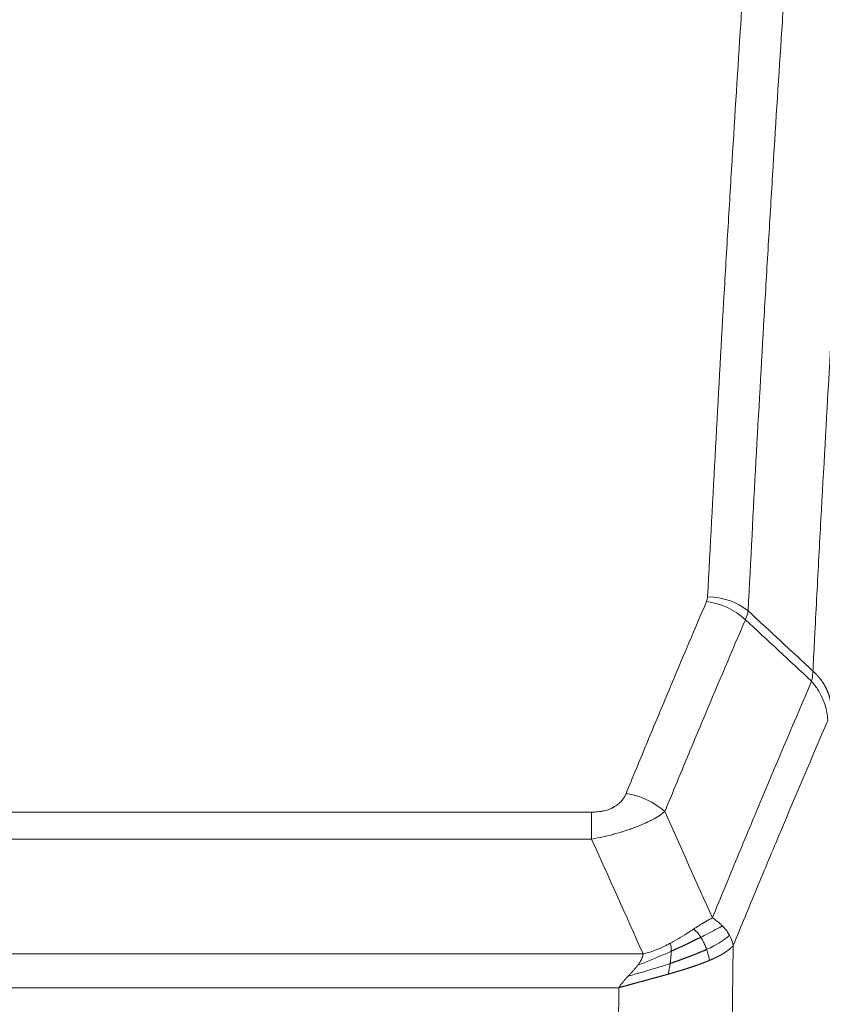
# Model space of a CAD drawing. Header units: inches. Extents: x 0 to 23760, y -13 to 16800.
# Tile 244 of 256: x 18414 to 18550, y 14420 to 14587. Entities that reach past the tile are written whole.
import ezdxf

# ---------------------------------------------------------------- set-up
doc = ezdxf.new("R2010")
doc.units = ezdxf.units.IN
doc.layers.add('1', color=7, linetype='Continuous', true_color=0xffffff)

msp = doc.modelspace()

# ---------------------------------------------------------------- linework, layer by layer
at = {"layer": '1', "color": 110, "linetype": 'Continuous', "lineweight": 13}
for p, q in [((18305.997, 14452.697), (18511.339, 14452.697)), ((18511.339, 14448.134), (18511.339, 14452.697)), ((18511.339, 14448.134), (18305.997, 14448.134)), ((18535.39, 14430.1), (18534.432, 14354.449)), ((18297.265, 14428.654), (18520.071, 14428.654)), ((18515.958, 14422.91), (18301.378, 14422.91)), ((18514.99, 14346.414), (18515.958, 14422.91))]:
    msp.add_line(p, q, dxfattribs=at)
for centre, major_axis, ratio, start_param, end_param in [((18531.035, 14480.949), (-9.987, 0.512), 0.8285973, 3.9974013, 4.7548106), ((18530.848, 14480.157), (-9.188, 3.948), 0.8056434, 4.2999866, 5.045624), ((18517.186, 14447.696), (9.245, -3.812), 0.7933159, 1.14397, 1.886928)]:
    msp.add_ellipse(centre, major_axis=major_axis, ratio=ratio, start_param=start_param, end_param=end_param, dxfattribs=at)
for points, knots in [([(18531.035, 14489.239), (18531.473, 14497.817), (18532.363, 14514.736), (18533.284, 14531.178), (18533.986, 14543.331), (18534.222, 14547.352), (18534.698, 14555.335), (18534.937, 14559.296), (18535.663, 14571.092), (18536.154, 14578.833), (18536.778, 14588.358), (18536.903, 14590.255), (18537.154, 14594.033), (18537.532, 14599.678), (18537.915, 14605.252), (18538.686, 14616.306), (18539.728, 14630.795), (18541.335, 14651.78), (18542.436, 14665.27), (18542.994, 14671.89)], [0, 0, 0, 0, 0.125, 0.25, 0.25, 0.3125, 0.3125, 0.375, 0.375, 0.5, 0.5, 0.53125, 0.53125, 0.5625, 0.625, 0.625, 0.75, 0.875, 1, 1, 1, 1]), ([(18549.877, 14669.301), (18549.319, 14662.688), (18548.217, 14649.214), (18546.607, 14628.253), (18545.563, 14613.781), (18544.792, 14602.739), (18544.409, 14597.172), (18544.03, 14591.534), (18543.778, 14587.76), (18543.653, 14585.865), (18543.028, 14576.351), (18542.536, 14568.619), (18541.81, 14556.837), (18541.57, 14552.881), (18541.094, 14544.907), (18540.857, 14540.891), (18540.154, 14528.752), (18539.232, 14512.329), (18538.341, 14495.431), (18537.903, 14486.862)], [0, 0, 0, 0, 0.125, 0.25, 0.375, 0.375, 0.4375, 0.46875, 0.46875, 0.5, 0.5, 0.625, 0.625, 0.6875, 0.6875, 0.75, 0.75, 0.875, 1, 1, 1, 1]), ([(18548.9, 14476.64), (18548.955, 14477.73), (18549.011, 14478.819), (18549.123, 14480.991), (18549.292, 14484.245), (18549.687, 14491.795), (18550.031, 14498.196), (18550.724, 14510.906), (18551.664, 14527.603), (18553.123, 14551.905), (18554.127, 14567.609), (18554.701, 14576.303), (18554.765, 14577.267), (18554.893, 14579.191), (18555.085, 14582.072), (18555.537, 14588.75), (18555.928, 14594.403), (18556.257, 14599.073), (18556.323, 14600.005), (18556.455, 14601.866), (18556.653, 14604.65), (18557.118, 14611.103), (18557.521, 14616.562), (18558.332, 14627.381), (18559.43, 14641.545), (18560.557, 14655.189), (18561.129, 14661.88)], [0, 0, 0, 0, 0.015625, 0.015625, 0.03125, 0.0625, 0.125, 0.125, 0.25, 0.375, 0.5, 0.5, 0.515625, 0.515625, 0.53125, 0.5625, 0.625, 0.625, 0.640625, 0.640625, 0.65625, 0.6875, 0.75, 0.75, 0.875, 1, 1, 1, 1]), ([(18531.035, 14489.239), (18531.028, 14489.104), (18531.009, 14488.971), (18530.947, 14488.706), (18530.904, 14488.574), (18530.848, 14488.444)], [0, 0, 0, 0, 0.5, 0.5, 1, 1, 1, 1]), ([(18517.186, 14455.851), (18518.32, 14458.613), (18519.456, 14461.363), (18521.728, 14466.841), (18522.866, 14469.568), (18526.281, 14477.716), (18528.562, 14483.103), (18530.848, 14488.444)], [0, 0, 0, 0, 0.25, 0.25, 0.5, 0.5, 1, 1, 1, 1]), ([(18537.444, 14485.357), (18535.156, 14480.021), (18532.872, 14474.639), (18529.452, 14466.498), (18528.314, 14463.773), (18526.038, 14458.3), (18524.902, 14455.553), (18523.766, 14452.794)], [0, 0, 0, 0, 0.5, 0.5, 0.75, 0.75, 1, 1, 1, 1]), ([(18548.9, 14476.64), (18548.879, 14476.376), (18548.863, 14476.089), (18548.805, 14475.499), (18548.763, 14475.197), (18548.687, 14474.903)], [0, 0, 0, 0, 0.5, 0.5, 1, 1, 1, 1]), ([(18548.9, 14476.64), (18548.912, 14476.629), (18548.938, 14476.606), (18548.975, 14476.571), (18549.014, 14476.536), (18549.052, 14476.501), (18549.09, 14476.465), (18549.129, 14476.429), (18549.167, 14476.392), (18549.206, 14476.355), (18549.244, 14476.317), (18549.283, 14476.279), (18549.322, 14476.24), (18549.361, 14476.201), (18549.4, 14476.161), (18549.439, 14476.121), (18549.478, 14476.081), (18549.517, 14476.04), (18549.557, 14475.998), (18549.596, 14475.956), (18549.635, 14475.913), (18549.674, 14475.87), (18549.713, 14475.827), (18549.753, 14475.783), (18549.792, 14475.738), (18549.831, 14475.693), (18549.87, 14475.647), (18549.909, 14475.601), (18549.948, 14475.555), (18549.987, 14475.508), (18550.026, 14475.46), (18550.065, 14475.412), (18550.104, 14475.363), (18550.143, 14475.314), (18550.181, 14475.264), (18550.22, 14475.214), (18550.258, 14475.163), (18550.296, 14475.111), (18550.334, 14475.059), (18550.372, 14475.007), (18550.41, 14474.954), (18550.448, 14474.9), (18550.485, 14474.846), (18550.523, 14474.791), (18550.56, 14474.736), (18550.597, 14474.68), (18550.633, 14474.624), (18550.67, 14474.567), (18550.706, 14474.509), (18550.742, 14474.451), (18550.778, 14474.393), (18550.813, 14474.334), (18550.848, 14474.274), (18550.883, 14474.214), (18550.918, 14474.153), (18550.952, 14474.091), (18550.986, 14474.03), (18551.02, 14473.967), (18551.053, 14473.904), (18551.088, 14473.836), (18551.125, 14473.763), (18551.163, 14473.685), (18551.201, 14473.607), (18551.238, 14473.529), (18551.274, 14473.45), (18551.309, 14473.371), (18551.343, 14473.292), (18551.376, 14473.213), (18551.409, 14473.133), (18551.441, 14473.053), (18551.471, 14472.973), (18551.501, 14472.893), (18551.531, 14472.812), (18551.559, 14472.731), (18551.586, 14472.65), (18551.613, 14472.569), (18551.639, 14472.488), (18551.664, 14472.406), (18551.688, 14472.324), (18551.711, 14472.242), (18551.733, 14472.16), (18551.755, 14472.078), (18551.775, 14471.996), (18551.795, 14471.913), (18551.814, 14471.83), (18551.831, 14471.748), (18551.848, 14471.665), (18551.865, 14471.582), (18551.88, 14471.498), (18551.894, 14471.415), (18551.908, 14471.332), (18551.92, 14471.248), (18551.932, 14471.165), (18551.943, 14471.081), (18551.953, 14470.997), (18551.962, 14470.914), (18551.97, 14470.83), (18551.977, 14470.746), (18551.984, 14470.662), (18551.987, 14470.606), (18551.989, 14470.578)], [0, 0, 0, 0, 0.0069372, 0.0139334, 0.0209887, 0.028103, 0.0352764, 0.0425088, 0.0498003, 0.0571509, 0.0645605, 0.0720292, 0.0795569, 0.0871437, 0.0947896, 0.1024945, 0.1102584, 0.1180815, 0.1259636, 0.1339048, 0.141905, 0.1499643, 0.1580827, 0.1662601, 0.1744966, 0.1827922, 0.1911468, 0.1995605, 0.2080333, 0.2165651, 0.225156, 0.233806, 0.2425151, 0.2512832, 0.2601104, 0.2689967, 0.277942, 0.2869465, 0.29601, 0.3051325, 0.3143142, 0.3235549, 0.3328547, 0.3422136, 0.3516315, 0.3611085, 0.3706446, 0.3802398, 0.3898941, 0.3996074, 0.4093798, 0.4192113, 0.4291019, 0.4390515, 0.4490602, 0.459128, 0.4692549, 0.4794409, 0.4896859, 0.4999901, 0.5124905, 0.524991, 0.5374914, 0.5499918, 0.5624922, 0.5749926, 0.587493, 0.5999934, 0.6124937, 0.6249941, 0.6374944, 0.6499948, 0.6624951, 0.6749954, 0.6874957, 0.699996, 0.7124963, 0.7249966, 0.7374968, 0.7499971, 0.7624973, 0.7749976, 0.7874978, 0.799998, 0.8124982, 0.8249984, 0.8374986, 0.8499988, 0.8624989, 0.8749991, 0.8874992, 0.8999993, 0.9124995, 0.9249996, 0.9374997, 0.9499998, 0.9624998, 0.9749999, 0.9875, 1, 1, 1, 1]), ([(18531.834, 14434.746), (18533.231, 14438.161), (18534.631, 14441.559), (18537.433, 14448.32), (18538.836, 14451.684), (18543.05, 14461.724), (18545.865, 14468.348), (18548.687, 14474.903)], [0, 0, 0, 0, 0.25, 0.25, 0.5, 0.5, 1, 1, 1, 1]), ([(18548.687, 14474.903), (18549.096, 14474.42), (18549.469, 14473.909), (18550.127, 14472.845), (18550.413, 14472.293), (18550.884, 14471.161), (18551.07, 14470.582), (18551.334, 14469.416), (18551.411, 14468.828), (18551.433, 14468.245)], [0, 0, 0, 0, 0.25, 0.25, 0.5, 0.5, 0.75, 0.75, 1, 1, 1, 1]), ([(18551.433, 14468.245), (18548.747, 14462.012), (18546.067, 14455.717), (18542.056, 14446.18), (18540.721, 14442.986), (18538.053, 14436.566), (18536.721, 14433.341), (18535.39, 14430.1)], [0, 0, 0, 0, 0.5, 0.5, 0.75, 0.75, 1, 1, 1, 1]), ([(18517.186, 14455.851), (18517.165, 14455.8), (18517.143, 14455.749), (18517.097, 14455.647), (18517.073, 14455.597), (18516.998, 14455.445), (18516.943, 14455.345), (18516.825, 14455.148), (18516.762, 14455.05), (18516.625, 14454.857), (18516.552, 14454.762), (18516.395, 14454.574), (18516.311, 14454.482), (18516.175, 14454.345), (18516.129, 14454.3), (18516.032, 14454.21), (18515.982, 14454.166), (18515.829, 14454.035), (18515.721, 14453.95), (18515.493, 14453.787), (18515.373, 14453.709), (18515.184, 14453.596), (18515.086, 14453.54), (18514.985, 14453.487), (18514.917, 14453.452), (18514.883, 14453.434), (18514.708, 14453.349), (18514.564, 14453.285), (18514.117, 14453.108), (18513.8, 14453.009), (18513.38, 14452.909), (18513.295, 14452.891), (18513.122, 14452.856), (18513.035, 14452.84), (18512.773, 14452.796), (18512.597, 14452.772), (18512.243, 14452.734), (18512.064, 14452.72), (18511.704, 14452.702), (18511.522, 14452.697), (18511.339, 14452.697)], [0, 0, 0, 0, 0.03125, 0.03125, 0.0625, 0.0625, 0.125, 0.125, 0.1875, 0.1875, 0.25, 0.25, 0.3125, 0.3125, 0.34375, 0.34375, 0.375, 0.375, 0.4375, 0.4375, 0.5, 0.5, 0.53125, 0.546875, 0.546875, 0.5625, 0.5625, 0.625, 0.625, 0.75, 0.75, 0.78125, 0.78125, 0.8125, 0.8125, 0.875, 0.875, 0.9375, 0.9375, 1, 1, 1, 1]), ([(18523.766, 14452.794), (18523.469, 14452.561), (18523.142, 14452.33), (18522.43, 14451.872), (18522.043, 14451.646), (18521.415, 14451.309), (18521.143, 14451.17), (18520.858, 14451.032), (18520.742, 14450.976), (18520.684, 14450.949), (18520.509, 14450.866), (18520.39, 14450.812), (18519.788, 14450.54), (18519.279, 14450.33), (18518.606, 14450.074), (18518.47, 14450.023), (18518.263, 14449.948), (18518.194, 14449.923), (18518.054, 14449.873), (18517.984, 14449.848), (18517.632, 14449.725), (18517.345, 14449.629), (18516.469, 14449.348), (18515.864, 14449.171), (18515.16, 14448.981), (18515.082, 14448.961), (18514.924, 14448.919), (18514.845, 14448.899), (18514.607, 14448.838), (18514.448, 14448.798), (18513.968, 14448.68), (18513.645, 14448.605), (18512.67, 14448.388), (18512.01, 14448.255), (18511.339, 14448.134)], [0, 0, 0, 0, 0.125, 0.125, 0.25, 0.25, 0.3125, 0.328125, 0.328125, 0.34375, 0.34375, 0.375, 0.375, 0.5, 0.5, 0.53125, 0.53125, 0.546875, 0.546875, 0.5625, 0.5625, 0.625, 0.625, 0.75, 0.75, 0.765625, 0.765625, 0.78125, 0.78125, 0.8125, 0.8125, 0.875, 0.875, 1, 1, 1, 1]), ([(18531.834, 14434.746), (18531.141, 14434.419), (18530.374, 14433.953), (18529.247, 14433.233), (18528.957, 14433.044), (18528.658, 14432.851)], [0, 0, 0, 0, 0.75, 0.75, 1, 1, 1, 1]), ([(18533.541, 14433.401), (18533.418, 14433.525), (18533.29, 14433.646), (18532.957, 14433.942), (18532.747, 14434.113), (18532.305, 14434.441), (18532.074, 14434.597), (18531.834, 14434.746)], [0, 0, 0, 0, 0.25, 0.25, 0.625, 0.625, 1, 1, 1, 1]), ([(18528.658, 14432.851), (18528.509, 14432.754), (18528.357, 14432.655), (18527.743, 14432.258), (18527.263, 14431.951), (18526.269, 14431.337), (18525.755, 14431.031), (18525.048, 14430.636), (18524.869, 14430.539), (18524.689, 14430.443)], [0, 0, 0, 0, 0.125, 0.125, 0.5, 0.5, 0.875, 0.875, 1, 1, 1, 1]), ([(18529.883, 14431.47), (18529.784, 14431.626), (18529.682, 14431.773), (18529.426, 14432.117), (18529.268, 14432.301), (18528.958, 14432.617), (18528.804, 14432.749), (18528.658, 14432.851)], [0, 0, 0, 0, 0.25, 0.25, 0.625, 0.625, 1, 1, 1, 1]), ([(18533.541, 14433.401), (18532.842, 14433.018), (18531.971, 14432.546), (18530.611, 14431.841), (18530.254, 14431.658), (18529.883, 14431.47)], [0, 0, 0, 0, 0.75, 0.75, 1, 1, 1, 1]), ([(18534.751, 14431.813), (18534.712, 14431.883), (18534.672, 14431.952), (18534.504, 14432.228), (18534.365, 14432.431), (18534.062, 14432.83), (18533.897, 14433.024), (18533.662, 14433.277), (18533.602, 14433.339), (18533.541, 14433.401)], [0, 0, 0, 0, 0.125, 0.125, 0.5, 0.5, 0.875, 0.875, 1, 1, 1, 1]), ([(18530.868, 14429.397), (18530.837, 14429.486), (18530.805, 14429.575), (18530.671, 14429.932), (18530.558, 14430.202), (18530.308, 14430.731), (18530.172, 14430.989), (18529.981, 14431.313), (18529.932, 14431.393), (18529.883, 14431.47)], [0, 0, 0, 0, 0.125, 0.125, 0.5, 0.5, 0.875, 0.875, 1, 1, 1, 1]), ([(18534.751, 14431.813), (18534.139, 14431.229), (18533.243, 14430.621), (18531.713, 14429.805), (18531.303, 14429.601), (18530.868, 14429.397)], [0, 0, 0, 0, 0.75, 0.75, 1, 1, 1, 1]), ([(18535.39, 14430.1), (18535.306, 14430.533), (18535.164, 14430.967), (18534.901, 14431.533), (18534.829, 14431.674), (18534.751, 14431.813)], [0, 0, 0, 0, 0.75, 0.75, 1, 1, 1, 1]), ([(18524.839, 14429.073), (18524.382, 14428.869), (18523.918, 14428.666), (18522.047, 14427.861), (18520.611, 14427.278), (18519.2, 14426.756)], [0, 0, 0, 0, 0.25, 0.25, 1, 1, 1, 1]), ([(18524.689, 14430.443), (18524.328, 14430.251), (18523.961, 14430.066), (18522.467, 14429.362), (18521.291, 14428.92), (18520.071, 14428.654)], [0, 0, 0, 0, 0.25, 0.25, 1, 1, 1, 1]), ([(18524.67, 14427.013), (18524.682, 14427.1), (18524.694, 14427.188), (18524.739, 14427.541), (18524.768, 14427.809), (18524.811, 14428.335), (18524.826, 14428.592), (18524.837, 14428.916), (18524.838, 14428.996), (18524.839, 14429.073)], [0, 0, 0, 0, 0.125, 0.125, 0.5, 0.5, 0.875, 0.875, 1, 1, 1, 1]), ([(18524.839, 14429.073), (18524.841, 14429.228), (18524.839, 14429.376), (18524.826, 14429.72), (18524.81, 14429.903), (18524.762, 14430.216), (18524.729, 14430.345), (18524.689, 14430.443)], [0, 0, 0, 0, 0.25, 0.25, 0.625, 0.625, 1, 1, 1, 1]), ([(18531.358, 14427.552), (18531.287, 14427.913), (18531.188, 14428.371), (18530.986, 14429.047), (18530.93, 14429.221), (18530.868, 14429.397)], [0, 0, 0, 0, 0.75, 0.75, 1, 1, 1, 1]), ([(18535.39, 14430.1), (18535.384, 14430.093), (18535.372, 14430.078), (18535.354, 14430.057), (18535.336, 14430.035), (18535.318, 14430.014), (18535.299, 14429.993), (18535.28, 14429.972), (18535.261, 14429.951), (18535.242, 14429.93), (18535.223, 14429.909), (18535.203, 14429.888), (18535.184, 14429.867), (18535.164, 14429.847), (18535.144, 14429.826), (18535.124, 14429.806), (18535.104, 14429.785), (18535.083, 14429.765), (18535.063, 14429.745), (18535.042, 14429.725), (18535.021, 14429.705), (18535, 14429.685), (18534.979, 14429.665), (18534.958, 14429.645), (18534.937, 14429.626), (18534.915, 14429.606), (18534.894, 14429.586), (18534.872, 14429.567), (18534.85, 14429.548), (18534.828, 14429.528), (18534.806, 14429.509), (18534.784, 14429.49), (18534.762, 14429.471), (18534.739, 14429.452), (18534.717, 14429.434), (18534.694, 14429.415), (18534.671, 14429.396), (18534.648, 14429.378), (18534.625, 14429.359), (18534.602, 14429.341), (18534.579, 14429.322), (18534.556, 14429.304), (18534.533, 14429.286), (18534.509, 14429.268), (18534.486, 14429.25), (18534.462, 14429.232), (18534.439, 14429.214), (18534.415, 14429.197), (18534.391, 14429.179), (18534.367, 14429.161), (18534.343, 14429.144), (18534.319, 14429.127), (18534.295, 14429.109), (18534.271, 14429.092), (18534.247, 14429.075), (18534.223, 14429.058), (18534.199, 14429.041), (18534.174, 14429.024), (18534.15, 14429.007), (18534.125, 14428.991), (18534.101, 14428.974), (18534.076, 14428.957), (18534.052, 14428.941), (18534.027, 14428.925), (18534.002, 14428.908), (18533.978, 14428.892), (18533.953, 14428.876), (18533.928, 14428.86), (18533.903, 14428.844), (18533.878, 14428.828), (18533.853, 14428.812), (18533.829, 14428.796), (18533.804, 14428.781), (18533.779, 14428.765), (18533.754, 14428.75), (18533.729, 14428.734), (18533.704, 14428.719), (18533.679, 14428.704), (18533.654, 14428.689), (18533.629, 14428.674), (18533.604, 14428.659), (18533.578, 14428.644), (18533.553, 14428.629), (18533.528, 14428.614), (18533.503, 14428.599), (18533.478, 14428.585), (18533.453, 14428.57), (18533.428, 14428.556), (18533.403, 14428.541), (18533.378, 14428.527), (18533.353, 14428.513), (18533.328, 14428.499), (18533.303, 14428.485), (18533.278, 14428.471), (18533.253, 14428.457), (18533.228, 14428.443), (18533.203, 14428.429), (18533.178, 14428.416), (18533.153, 14428.402), (18533.128, 14428.389), (18533.103, 14428.375), (18533.078, 14428.362), (18533.053, 14428.349), (18533.029, 14428.335), (18533.004, 14428.322), (18532.979, 14428.309), (18532.955, 14428.296), (18532.93, 14428.283), (18532.905, 14428.27), (18532.881, 14428.258), (18532.856, 14428.245), (18532.832, 14428.232), (18532.807, 14428.22), (18532.783, 14428.208), (18532.759, 14428.195), (18532.734, 14428.183), (18532.71, 14428.171), (18532.686, 14428.159), (18532.662, 14428.146), (18532.638, 14428.134), (18532.613, 14428.123), (18532.59, 14428.111), (18532.566, 14428.099), (18532.542, 14428.087), (18532.518, 14428.076), (18532.494, 14428.064), (18532.471, 14428.053), (18532.447, 14428.041), (18532.423, 14428.03), (18532.4, 14428.019), (18532.377, 14428.007), (18532.353, 14427.996), (18532.33, 14427.985), (18532.307, 14427.974), (18532.284, 14427.963), (18532.261, 14427.952), (18532.238, 14427.942), (18532.215, 14427.931), (18532.192, 14427.92), (18532.169, 14427.91), (18532.147, 14427.899), (18532.124, 14427.889), (18532.102, 14427.879), (18532.079, 14427.868), (18532.057, 14427.858), (18532.035, 14427.848), (18532.013, 14427.838), (18531.991, 14427.828), (18531.969, 14427.818), (18531.947, 14427.808), (18531.925, 14427.798), (18531.903, 14427.789), (18531.882, 14427.779), (18531.86, 14427.769), (18531.839, 14427.76), (18531.818, 14427.75), (18531.797, 14427.741), (18531.776, 14427.732), (18531.755, 14427.723), (18531.734, 14427.713), (18531.713, 14427.704), (18531.692, 14427.695), (18531.672, 14427.686), (18531.651, 14427.677), (18531.631, 14427.669), (18531.611, 14427.66), (18531.591, 14427.651), (18531.571, 14427.642), (18531.551, 14427.634), (18531.531, 14427.625), (18531.511, 14427.617), (18531.492, 14427.608), (18531.473, 14427.6), (18531.453, 14427.592), (18531.434, 14427.584), (18531.415, 14427.576), (18531.396, 14427.568), (18531.377, 14427.56), (18531.365, 14427.554), (18531.358, 14427.552)], [0, 0, 0, 0, 0.0080212, 0.0160154, 0.0239827, 0.0319231, 0.0398365, 0.0477229, 0.0555824, 0.0634149, 0.0712205, 0.0789992, 0.0867509, 0.0944756, 0.1021734, 0.1098443, 0.1174881, 0.1251051, 0.1326951, 0.1402581, 0.1477942, 0.1553034, 0.1627856, 0.1702408, 0.1776691, 0.1850704, 0.1924448, 0.1997923, 0.2071128, 0.2144063, 0.2216729, 0.2289126, 0.2361253, 0.243311, 0.2504698, 0.2576016, 0.2647065, 0.2717845, 0.2788355, 0.2858595, 0.2928566, 0.2998268, 0.30677, 0.3136862, 0.3205755, 0.3274379, 0.3342733, 0.3410817, 0.3478632, 0.3546178, 0.3613454, 0.3680461, 0.3747198, 0.3813665, 0.3879863, 0.3945792, 0.4011451, 0.4076841, 0.4141961, 0.4206811, 0.4271393, 0.4335704, 0.4399746, 0.4463519, 0.4527022, 0.4590256, 0.465322, 0.4715915, 0.477834, 0.4840496, 0.4902382, 0.4963999, 0.5025346, 0.5086424, 0.5147232, 0.5207771, 0.526804, 0.532804, 0.5387771, 0.5447232, 0.5506423, 0.5565345, 0.5623997, 0.568238, 0.5740494, 0.5798338, 0.5855912, 0.5913217, 0.5970253, 0.6027019, 0.6083515, 0.6139742, 0.61957, 0.6251388, 0.6306807, 0.6361956, 0.6416836, 0.6471446, 0.6525787, 0.6579858, 0.663366, 0.6687192, 0.6740455, 0.6793448, 0.6846172, 0.6898627, 0.6950812, 0.7002727, 0.7054373, 0.710575, 0.7156857, 0.7207694, 0.7258262, 0.7308561, 0.735859, 0.740835, 0.745784, 0.7507061, 0.7556012, 0.7604694, 0.7653107, 0.7701249, 0.7749123, 0.7796727, 0.7844061, 0.7891127, 0.7937922, 0.7984448, 0.8030705, 0.8076692, 0.812241, 0.8167858, 0.8213037, 0.8257947, 0.8302587, 0.8346957, 0.8391058, 0.843489, 0.8478452, 0.8521745, 0.8564768, 0.8607522, 0.8650006, 0.8692221, 0.8734166, 0.8775842, 0.8817249, 0.8858386, 0.8899254, 0.8939852, 0.8980181, 0.902024, 0.906003, 0.909955, 0.9138802, 0.9177783, 0.9216495, 0.9254938, 0.9293111, 0.9331015, 0.936865, 0.9406015, 0.944311, 0.9479937, 0.9516493, 0.9552781, 0.9588799, 0.9624547, 0.9660026, 0.9695236, 0.9730176, 0.9764847, 0.9799249, 0.9833381, 0.9867243, 0.9900837, 0.993416, 0.9967215, 1, 1, 1, 1]), ([(18519.2, 14426.756), (18519.208, 14426.766), (18519.224, 14426.788), (18519.248, 14426.819), (18519.271, 14426.851), (18519.294, 14426.883), (18519.317, 14426.915), (18519.339, 14426.946), (18519.361, 14426.978), (18519.383, 14427.009), (18519.404, 14427.04), (18519.425, 14427.071), (18519.446, 14427.102), (18519.466, 14427.133), (18519.486, 14427.164), (18519.505, 14427.195), (18519.525, 14427.226), (18519.544, 14427.256), (18519.562, 14427.287), (18519.581, 14427.317), (18519.599, 14427.347), (18519.616, 14427.377), (18519.634, 14427.407), (18519.651, 14427.437), (18519.667, 14427.467), (18519.684, 14427.497), (18519.7, 14427.527), (18519.715, 14427.556), (18519.731, 14427.586), (18519.746, 14427.615), (18519.761, 14427.644), (18519.775, 14427.673), (18519.789, 14427.702), (18519.803, 14427.731), (18519.816, 14427.76), (18519.829, 14427.789), (18519.842, 14427.818), (18519.854, 14427.846), (18519.866, 14427.874), (18519.878, 14427.903), (18519.889, 14427.931), (18519.9, 14427.959), (18519.911, 14427.987), (18519.921, 14428.015), (18519.931, 14428.043), (18519.941, 14428.071), (18519.95, 14428.098), (18519.959, 14428.126), (18519.968, 14428.153), (18519.977, 14428.18), (18519.985, 14428.208), (18519.992, 14428.235), (18520, 14428.262), (18520.007, 14428.289), (18520.014, 14428.315), (18520.02, 14428.342), (18520.026, 14428.369), (18520.032, 14428.395), (18520.037, 14428.421), (18520.042, 14428.448), (18520.047, 14428.474), (18520.051, 14428.5), (18520.056, 14428.526), (18520.059, 14428.552), (18520.063, 14428.578), (18520.066, 14428.603), (18520.069, 14428.629), (18520.07, 14428.646), (18520.071, 14428.654)], [0, 0, 0, 0, 0.0185022, 0.0368847, 0.0551481, 0.073293, 0.0913199, 0.1092294, 0.1270222, 0.1446988, 0.1622598, 0.1797059, 0.1970378, 0.2142561, 0.2313614, 0.2483544, 0.265236, 0.2820066, 0.2986672, 0.3152184, 0.331661, 0.3479958, 0.3642235, 0.380345, 0.3963611, 0.4122725, 0.4280803, 0.4437851, 0.459388, 0.4748898, 0.4902915, 0.5055939, 0.5207981, 0.535905, 0.5509156, 0.565831, 0.5806521, 0.5953801, 0.6100159, 0.6245607, 0.6390157, 0.6533819, 0.6676604, 0.6818526, 0.6959596, 0.7099825, 0.7239227, 0.7377815, 0.75156, 0.7652597, 0.7788818, 0.7924277, 0.8058989, 0.8192966, 0.8326224, 0.8458776, 0.8590638, 0.8721825, 0.8852351, 0.8982233, 0.9111485, 0.9240124, 0.9368166, 0.9495628, 0.9622525, 0.9748874, 0.9874694, 1, 1, 1, 1]), ([(18531.358, 14427.552), (18531.344, 14427.545), (18531.314, 14427.533), (18531.27, 14427.514), (18531.226, 14427.496), (18531.181, 14427.477), (18531.137, 14427.459), (18531.092, 14427.441), (18531.048, 14427.422), (18531.003, 14427.404), (18530.958, 14427.386), (18530.913, 14427.367), (18530.868, 14427.349), (18530.822, 14427.331), (18530.777, 14427.313), (18530.732, 14427.295), (18530.686, 14427.277), (18530.64, 14427.259), (18530.595, 14427.241), (18530.549, 14427.223), (18530.503, 14427.205), (18530.457, 14427.187), (18530.411, 14427.169), (18530.365, 14427.151), (18530.319, 14427.134), (18530.272, 14427.116), (18530.226, 14427.098), (18530.179, 14427.081), (18530.133, 14427.063), (18530.086, 14427.045), (18530.04, 14427.028), (18529.993, 14427.01), (18529.946, 14426.993), (18529.899, 14426.976), (18529.852, 14426.958), (18529.805, 14426.941), (18529.758, 14426.924), (18529.711, 14426.906), (18529.663, 14426.889), (18529.616, 14426.872), (18529.569, 14426.855), (18529.521, 14426.838), (18529.474, 14426.821), (18529.426, 14426.804), (18529.379, 14426.787), (18529.331, 14426.77), (18529.283, 14426.753), (18529.235, 14426.736), (18529.187, 14426.719), (18529.14, 14426.702), (18529.092, 14426.686), (18529.044, 14426.669), (18528.996, 14426.652), (18528.947, 14426.636), (18528.899, 14426.619), (18528.851, 14426.602), (18528.803, 14426.586), (18528.755, 14426.569), (18528.706, 14426.553), (18528.658, 14426.537), (18528.609, 14426.52), (18528.561, 14426.504), (18528.512, 14426.488), (18528.464, 14426.471), (18528.415, 14426.455), (18528.367, 14426.439), (18528.318, 14426.423), (18528.269, 14426.406), (18528.221, 14426.39), (18528.172, 14426.374), (18528.123, 14426.358), (18528.074, 14426.342), (18528.026, 14426.326), (18527.977, 14426.31), (18527.928, 14426.294), (18527.879, 14426.279), (18527.83, 14426.263), (18527.781, 14426.247), (18527.732, 14426.231), (18527.683, 14426.216), (18527.634, 14426.2), (18527.585, 14426.184), (18527.536, 14426.169), (18527.487, 14426.153), (18527.438, 14426.137), (18527.389, 14426.122), (18527.34, 14426.106), (18527.291, 14426.091), (18527.242, 14426.076), (18527.193, 14426.06), (18527.143, 14426.045), (18527.094, 14426.03), (18527.045, 14426.014), (18526.996, 14425.999), (18526.947, 14425.984), (18526.898, 14425.969), (18526.848, 14425.953), (18526.799, 14425.938), (18526.75, 14425.923), (18526.701, 14425.908), (18526.652, 14425.893), (18526.603, 14425.878), (18526.553, 14425.863), (18526.504, 14425.848), (18526.455, 14425.833), (18526.406, 14425.818), (18526.357, 14425.804), (18526.307, 14425.789), (18526.258, 14425.774), (18526.209, 14425.759), (18526.16, 14425.744), (18526.111, 14425.73), (18526.062, 14425.715), (18526.013, 14425.701), (18525.964, 14425.686), (18525.915, 14425.671), (18525.865, 14425.657), (18525.816, 14425.642), (18525.767, 14425.628), (18525.718, 14425.613), (18525.669, 14425.599), (18525.62, 14425.585), (18525.571, 14425.57), (18525.522, 14425.556), (18525.474, 14425.542), (18525.425, 14425.527), (18525.376, 14425.513), (18525.327, 14425.499), (18525.278, 14425.485), (18525.229, 14425.47), (18525.18, 14425.456), (18525.132, 14425.442), (18525.083, 14425.428), (18525.034, 14425.414), (18524.986, 14425.4), (18524.937, 14425.386), (18524.888, 14425.372), (18524.84, 14425.358), (18524.791, 14425.344), (18524.743, 14425.33), (18524.694, 14425.316), (18524.646, 14425.302), (18524.597, 14425.289), (18524.549, 14425.275), (18524.501, 14425.261), (18524.452, 14425.247), (18524.404, 14425.234), (18524.372, 14425.224), (18524.356, 14425.22)], [0, 0, 0, 0, 0.0076941, 0.0153765, 0.0230472, 0.0307061, 0.0383534, 0.045989, 0.0536129, 0.061225, 0.0688255, 0.0764143, 0.0839914, 0.0915567, 0.0991104, 0.1066524, 0.1141827, 0.1217013, 0.1292082, 0.1367034, 0.1441869, 0.1516588, 0.1591189, 0.1665674, 0.1740041, 0.1814292, 0.1888426, 0.1962444, 0.2036344, 0.2110128, 0.2183794, 0.2257344, 0.2330778, 0.2404094, 0.2477294, 0.2550377, 0.2623343, 0.2696193, 0.2768926, 0.2841542, 0.2914041, 0.2986424, 0.305869, 0.313084, 0.3202872, 0.3274789, 0.3346588, 0.3418271, 0.3489838, 0.3561287, 0.3632621, 0.3703837, 0.3774937, 0.3845921, 0.3916788, 0.3987539, 0.4058173, 0.412869, 0.4199092, 0.4269376, 0.4339544, 0.4409596, 0.4479532, 0.454935, 0.4619053, 0.4688639, 0.4758109, 0.4827462, 0.4896699, 0.496582, 0.5034825, 0.5103713, 0.5172485, 0.524114, 0.5309679, 0.5378102, 0.5446409, 0.55146, 0.5582674, 0.5650632, 0.5718474, 0.57862, 0.5853809, 0.5921303, 0.598868, 0.6055941, 0.6123087, 0.6190116, 0.6257029, 0.6323825, 0.6390506, 0.6457071, 0.652352, 0.6589853, 0.665607, 0.672217, 0.6788155, 0.6854024, 0.6919777, 0.6985414, 0.7050935, 0.7116341, 0.718163, 0.7246804, 0.7311862, 0.7376804, 0.744163, 0.750634, 0.7570935, 0.7635413, 0.7699776, 0.7764024, 0.7828155, 0.7892171, 0.7956072, 0.8019856, 0.8083525, 0.8147079, 0.8210516, 0.8273839, 0.8337045, 0.8400136, 0.8463112, 0.8525972, 0.8588716, 0.8651345, 0.8713859, 0.8776257, 0.8838539, 0.8900706, 0.8962758, 0.9024695, 0.9086516, 0.9148221, 0.9209812, 0.9271287, 0.9332646, 0.9393891, 0.945502, 0.9516034, 0.9576933, 0.9637717, 0.9698385, 0.9758938, 0.9819376, 0.9879699, 0.9939907, 1, 1, 1, 1]), ([(18524.67, 14427.013), (18524.092, 14426.822), (18523.505, 14426.634), (18521.131, 14425.892), (18519.301, 14425.362), (18517.529, 14424.858)], [0, 0, 0, 0, 0.25, 0.25, 1, 1, 1, 1]), ([(18517.529, 14424.858), (18517.543, 14424.874), (18517.571, 14424.904), (18517.613, 14424.949), (18517.653, 14424.993), (18517.693, 14425.035), (18517.731, 14425.077), (18517.769, 14425.117), (18517.805, 14425.157), (18517.84, 14425.195), (18517.874, 14425.232), (18517.908, 14425.268), (18517.94, 14425.302), (18517.971, 14425.336), (18518.001, 14425.368), (18518.03, 14425.4), (18518.058, 14425.43), (18518.084, 14425.459), (18518.11, 14425.487), (18518.135, 14425.514), (18518.159, 14425.539), (18518.181, 14425.564), (18518.203, 14425.587), (18518.223, 14425.609), (18518.243, 14425.63), (18518.261, 14425.65), (18518.278, 14425.669), (18518.295, 14425.686), (18518.31, 14425.703), (18518.324, 14425.718), (18518.337, 14425.733), (18518.349, 14425.746), (18518.36, 14425.758), (18518.37, 14425.768), (18518.379, 14425.778), (18518.387, 14425.787), (18518.394, 14425.794), (18518.4, 14425.8), (18518.404, 14425.805), (18518.417, 14425.819), (18518.438, 14425.842), (18518.466, 14425.875), (18518.495, 14425.907), (18518.523, 14425.938), (18518.551, 14425.97), (18518.579, 14426.001), (18518.606, 14426.032), (18518.633, 14426.063), (18518.66, 14426.094), (18518.686, 14426.124), (18518.712, 14426.154), (18518.738, 14426.184), (18518.763, 14426.214), (18518.788, 14426.243), (18518.813, 14426.272), (18518.837, 14426.301), (18518.861, 14426.33), (18518.885, 14426.358), (18518.908, 14426.387), (18518.931, 14426.415), (18518.954, 14426.442), (18518.976, 14426.47), (18518.998, 14426.497), (18519.02, 14426.524), (18519.041, 14426.551), (18519.062, 14426.577), (18519.083, 14426.603), (18519.103, 14426.629), (18519.123, 14426.655), (18519.143, 14426.68), (18519.162, 14426.706), (18519.181, 14426.731), (18519.194, 14426.747), (18519.2, 14426.756)], [0, 0, 0, 0, 0.0247661, 0.0489206, 0.0724636, 0.0953949, 0.1177147, 0.1394229, 0.1605195, 0.1810045, 0.2008779, 0.2201398, 0.23879, 0.2568287, 0.2742558, 0.2910713, 0.3072753, 0.3228676, 0.3378484, 0.3522176, 0.3659752, 0.3791212, 0.3916556, 0.4035785, 0.4148897, 0.4255894, 0.4356775, 0.445154, 0.454019, 0.4622723, 0.4699141, 0.4769443, 0.4833629, 0.48917, 0.4943654, 0.4989493, 0.5029216, 0.5062824, 0.5090316, 0.5111692, 0.5284651, 0.5456049, 0.5625886, 0.5794163, 0.5960881, 0.612604, 0.6289642, 0.6451687, 0.6612176, 0.6771111, 0.6928491, 0.7084319, 0.7238594, 0.7391318, 0.7542492, 0.7692118, 0.7840195, 0.7986726, 0.8131712, 0.8275153, 0.8417051, 0.8557408, 0.8696224, 0.8833501, 0.8969241, 0.9103445, 0.9236114, 0.936725, 0.9496856, 0.9624932, 0.975148, 0.9876502, 1, 1, 1, 1]), ([(18524.356, 14425.22), (18524.389, 14425.391), (18524.428, 14425.588), (18524.51, 14426.019), (18524.553, 14426.254), (18524.62, 14426.668), (18524.646, 14426.839), (18524.67, 14427.013)], [0, 0, 0, 0, 0.375, 0.375, 0.75, 0.75, 1, 1, 1, 1]), ([(18524.356, 14425.22), (18524.334, 14425.214), (18524.291, 14425.202), (18524.226, 14425.183), (18524.161, 14425.165), (18524.096, 14425.146), (18524.031, 14425.128), (18523.965, 14425.11), (18523.9, 14425.091), (18523.835, 14425.073), (18523.77, 14425.055), (18523.705, 14425.037), (18523.64, 14425.018), (18523.575, 14425), (18523.509, 14424.982), (18523.444, 14424.964), (18523.379, 14424.946), (18523.314, 14424.928), (18523.249, 14424.91), (18523.183, 14424.891), (18523.118, 14424.873), (18523.053, 14424.855), (18522.988, 14424.837), (18522.922, 14424.819), (18522.857, 14424.801), (18522.792, 14424.783), (18522.727, 14424.765), (18522.661, 14424.747), (18522.596, 14424.729), (18522.531, 14424.711), (18522.466, 14424.694), (18522.401, 14424.676), (18522.335, 14424.658), (18522.27, 14424.64), (18522.205, 14424.622), (18522.14, 14424.604), (18522.075, 14424.587), (18522.009, 14424.569), (18521.944, 14424.551), (18521.879, 14424.533), (18521.814, 14424.516), (18521.749, 14424.498), (18521.684, 14424.48), (18521.619, 14424.462), (18521.554, 14424.445), (18521.489, 14424.427), (18521.424, 14424.409), (18521.359, 14424.392), (18521.294, 14424.374), (18521.229, 14424.357), (18521.164, 14424.339), (18521.1, 14424.321), (18521.035, 14424.304), (18520.97, 14424.286), (18520.905, 14424.269), (18520.84, 14424.251), (18520.776, 14424.234), (18520.711, 14424.216), (18520.646, 14424.199), (18520.582, 14424.181), (18520.517, 14424.164), (18520.453, 14424.146), (18520.388, 14424.129), (18520.324, 14424.111), (18520.26, 14424.094), (18520.195, 14424.077), (18520.131, 14424.059), (18520.067, 14424.042), (18520.002, 14424.024), (18519.938, 14424.007), (18519.874, 14423.99), (18519.81, 14423.972), (18519.746, 14423.955), (18519.682, 14423.938), (18519.618, 14423.92), (18519.554, 14423.903), (18519.49, 14423.886), (18519.426, 14423.869), (18519.363, 14423.851), (18519.299, 14423.834), (18519.235, 14423.817), (18519.172, 14423.799), (18519.108, 14423.782), (18519.045, 14423.765), (18518.981, 14423.748), (18518.918, 14423.731), (18518.855, 14423.713), (18518.791, 14423.696), (18518.728, 14423.679), (18518.665, 14423.662), (18518.602, 14423.645), (18518.539, 14423.627), (18518.476, 14423.61), (18518.413, 14423.593), (18518.35, 14423.576), (18518.288, 14423.559), (18518.225, 14423.542), (18518.162, 14423.525), (18518.1, 14423.507), (18518.037, 14423.49), (18517.975, 14423.473), (18517.913, 14423.456), (18517.85, 14423.439), (18517.788, 14423.422), (18517.726, 14423.405), (18517.664, 14423.388), (18517.602, 14423.371), (18517.54, 14423.353), (18517.478, 14423.336), (18517.416, 14423.319), (18517.355, 14423.302), (18517.293, 14423.285), (18517.232, 14423.268), (18517.17, 14423.251), (18517.109, 14423.234), (18517.048, 14423.217), (18516.986, 14423.2), (18516.925, 14423.183), (18516.864, 14423.166), (18516.803, 14423.149), (18516.742, 14423.132), (18516.681, 14423.115), (18516.621, 14423.098), (18516.56, 14423.081), (18516.499, 14423.063), (18516.439, 14423.046), (18516.379, 14423.029), (18516.318, 14423.012), (18516.258, 14422.995), (18516.198, 14422.978), (18516.138, 14422.961), (18516.078, 14422.944), (18516.018, 14422.927), (18515.978, 14422.916), (18515.958, 14422.91)], [0, 0, 0, 0, 0.0081592, 0.0163092, 0.0244501, 0.0325819, 0.0407045, 0.0488181, 0.0569225, 0.0650178, 0.0731041, 0.0811812, 0.0892493, 0.0973083, 0.1053581, 0.113399, 0.1214307, 0.1294534, 0.137467, 0.1454716, 0.1534671, 0.1614536, 0.169431, 0.1773994, 0.1853588, 0.1933091, 0.2012504, 0.2091827, 0.217106, 0.2250203, 0.2329256, 0.2408219, 0.2487092, 0.2565875, 0.2644568, 0.2723172, 0.2801686, 0.288011, 0.2958444, 0.303669, 0.3114845, 0.3192911, 0.3270888, 0.3348775, 0.3426574, 0.3504282, 0.3581902, 0.3659433, 0.3736874, 0.3814227, 0.389149, 0.3968665, 0.4045751, 0.4122748, 0.4199656, 0.4276476, 0.4353206, 0.4429849, 0.4506403, 0.4582868, 0.4659245, 0.4735534, 0.4811734, 0.4887846, 0.496387, 0.5039805, 0.5115653, 0.5191413, 0.5267084, 0.5342668, 0.5418164, 0.5493572, 0.5568893, 0.5644125, 0.5719271, 0.5794328, 0.5869298, 0.5944181, 0.6018976, 0.6093684, 0.6168305, 0.6242839, 0.6317285, 0.6391644, 0.6465917, 0.6540102, 0.6614201, 0.6688212, 0.6762137, 0.6835975, 0.6909727, 0.6983392, 0.705697, 0.7130462, 0.7203868, 0.7277187, 0.735042, 0.7423567, 0.7496628, 0.7569603, 0.7642491, 0.7715294, 0.7788011, 0.7860642, 0.7933187, 0.8005646, 0.807802, 0.8150309, 0.8222512, 0.8294629, 0.8366661, 0.8438608, 0.851047, 0.8582246, 0.8653938, 0.8725544, 0.8797065, 0.8868502, 0.8939854, 0.9011121, 0.9082303, 0.9153401, 0.9224414, 0.9295343, 0.9366187, 0.9436947, 0.9507623, 0.9578214, 0.9648722, 0.9719145, 0.9789485, 0.985974, 0.9929912, 1, 1, 1, 1]), ([(18515.958, 14422.91), (18515.963, 14422.919), (18515.974, 14422.936), (18515.99, 14422.962), (18516.007, 14422.988), (18516.024, 14423.015), (18516.041, 14423.041), (18516.059, 14423.068), (18516.077, 14423.096), (18516.096, 14423.123), (18516.115, 14423.151), (18516.135, 14423.18), (18516.154, 14423.208), (18516.175, 14423.237), (18516.195, 14423.266), (18516.216, 14423.295), (18516.237, 14423.325), (18516.259, 14423.354), (18516.281, 14423.384), (18516.304, 14423.415), (18516.327, 14423.446), (18516.35, 14423.476), (18516.374, 14423.508), (18516.398, 14423.539), (18516.423, 14423.571), (18516.448, 14423.603), (18516.473, 14423.635), (18516.499, 14423.668), (18516.525, 14423.701), (18516.551, 14423.734), (18516.578, 14423.768), (18516.605, 14423.801), (18516.633, 14423.835), (18516.661, 14423.87), (18516.69, 14423.904), (18516.718, 14423.939), (18516.748, 14423.974), (18516.777, 14424.01), (18516.807, 14424.045), (18516.838, 14424.081), (18516.869, 14424.117), (18516.9, 14424.154), (18516.931, 14424.191), (18516.963, 14424.228), (18516.996, 14424.265), (18517.029, 14424.303), (18517.062, 14424.341), (18517.095, 14424.379), (18517.129, 14424.417), (18517.164, 14424.456), (18517.198, 14424.495), (18517.234, 14424.534), (18517.269, 14424.574), (18517.305, 14424.614), (18517.341, 14424.654), (18517.378, 14424.694), (18517.415, 14424.735), (18517.453, 14424.776), (18517.491, 14424.817), (18517.516, 14424.844), (18517.529, 14424.858)], [0, 0, 0, 0, 0.0121901, 0.0245516, 0.0370849, 0.0497905, 0.0626689, 0.0757204, 0.0889455, 0.1023447, 0.1159182, 0.1296666, 0.14359, 0.1576889, 0.1719636, 0.1864145, 0.2010418, 0.2158458, 0.2308268, 0.2459852, 0.261321, 0.2768347, 0.2925265, 0.3083966, 0.3244452, 0.3406727, 0.357079, 0.3736646, 0.3904296, 0.4073742, 0.4244986, 0.4418029, 0.4592875, 0.4769523, 0.4947976, 0.5128236, 0.5310305, 0.5494183, 0.5679872, 0.5867374, 0.605669, 0.6247822, 0.644077, 0.6635537, 0.6832123, 0.7030529, 0.7230758, 0.7432809, 0.7636685, 0.7842385, 0.8049912, 0.8259267, 0.8470449, 0.8683461, 0.8898303, 0.9114976, 0.9333482, 0.955382, 0.9775993, 1, 1, 1, 1])]:
    msp.add_open_spline(points, degree=3, knots=knots, dxfattribs=at)
for points in [[(18537.903, 14486.862), (18537.862, 14486.619), (18537.745, 14486.124), (18537.556, 14485.615), (18537.444, 14485.357)], [(18537.903, 14486.862), (18541.569, 14483.456), (18545.234, 14480.049), (18548.9, 14476.64)], [(18548.687, 14474.903), (18544.94, 14478.389), (18541.192, 14481.873), (18537.444, 14485.357)], [(18523.766, 14452.794), (18526.47, 14446.784), (18529.16, 14440.768), (18531.834, 14434.746)], [(18520.071, 14428.654), (18517.178, 14435.154), (18514.267, 14441.647), (18511.339, 14448.134)]]:
    msp.add_open_spline(points, degree=3, dxfattribs=at)
at = {"layer": '1', "color": 2, "linetype": 'Continuous', "lineweight": 25}
for points in [[(18529.883, 14431.47), (18529.697, 14431.377), (18529.507, 14431.282), (18528.736, 14430.897), (18528.126, 14430.6), (18526.856, 14429.995), (18526.197, 14429.687), (18525.295, 14429.278), (18525.068, 14429.175), (18524.839, 14429.073)], [(18530.868, 14429.397), (18530.651, 14429.295), (18530.427, 14429.194), (18529.509, 14428.787), (18528.768, 14428.484), (18527.203, 14427.886), (18526.38, 14427.591), (18525.246, 14427.204), (18524.959, 14427.108), (18524.67, 14427.013)]]:
    msp.add_open_spline(points, degree=3, knots=[0, 0, 0, 0, 0.125, 0.125, 0.5, 0.5, 0.875, 0.875, 1, 1, 1, 1], dxfattribs=at)

doc.saveas('drawing.dxf')
